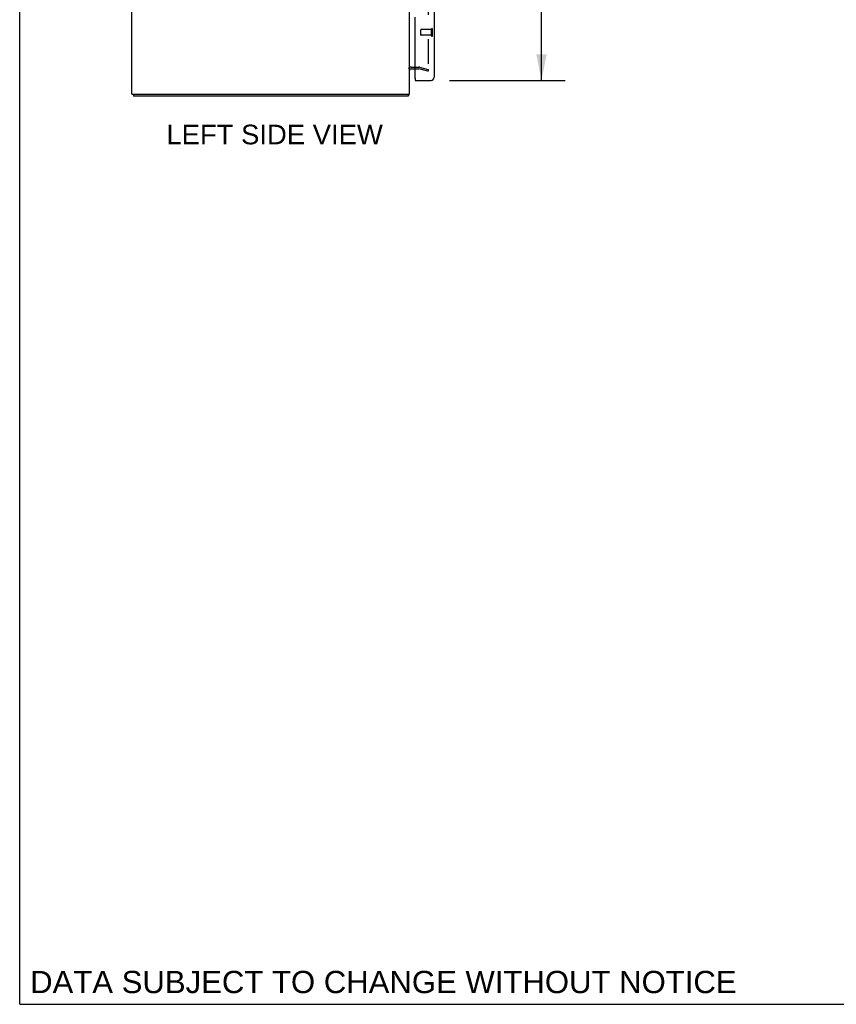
# Model space of a CAD drawing. Header units: inches. Extents: x 0 to 192, y 0 to 125.
# Tile 1 of 15: x 0 to 35, y 0 to 43. Entities that reach past the tile are written whole.
import ezdxf

# ---------------------------------------------------------------- set-up
doc = ezdxf.new("R2010")
doc.units = ezdxf.units.IN
doc.header["$LTSCALE"] = 10.584906
doc.header["$MEASUREMENT"] = 0
doc.linetypes.add('HIDDEN', pattern=[0.2, 0.1, -0.1])
doc.layers.get('0').update_dxf_attribs({"linetype": 'CONTINUOUS'})
for name, color, linetype in [('DEFAULT_2', 8, 'HIDDEN'), ('DIMENSIONS', 7, 'CONTINUOUS'), ('DOOR_ASSEMBLY_LEFT', 7, 'CONTINUOUS')]:
    doc.layers.add(name, color=color, linetype=linetype)
doc.styles.get("Standard").update_dxf_attribs({"font": 'arial.ttf'})
doc.dimstyles.new('DIMSTYLE_1', dxfattribs={"dimtxt": 0.849057, "dimasz": 1.132075, "dimexe": 0.09, "dimexo": 0.07, "dimgap": 0.0375, "dimtad": 0, "dimtih": 1, "dimtoh": 1, "dimzin": 4, "dimdsep": 46, "dimtxsty": 'Standard', "dimblk": '_FILLED', "dimblk1": '_FILLED', "dimblk2": '_FILLED', "dimcen": 0.09, "dimazin": 1, "dimtfac": 1, "dimtdec": 3, "dimtofl": 0, "dimtmove": 0, "dimatfit": 3, "dimldrblk": '_FILLED', "dimfxl": 0, "dimtolj": 1, "dimtzin": 4, "dimarcsym": 0})

# ---------------------------------------------------------------- blocks, each defined once
blk = doc.blocks.new('_FILLED')
at = {"color": 0, "linetype": 'ByBlock'}
blk.add_solid([(0, 0), (-1, 0.2), (-1, -0.2)], dxfattribs=at)
blk = doc.blocks.new('*D10')
at = {"layer": 'DIMENSIONS', "color": 2, "linetype": 'Continuous'}
for p, q in [((18.578, 86.589), (23.578, 86.589)), ((22.559, 86.589), (22.559, 64.861)), ((22.559, 39.939), (22.559, 61.889)), ((18.578, 39.939), (23.578, 39.939))]:
    blk.add_line(p, q, dxfattribs=at)
at = {"layer": 'DIMENSIONS', "color": 2, "linetype": 'Continuous', "xscale": 1.1320754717, "yscale": 1.1320754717, "zscale": 1.1320754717}
for p, rotation in [((22.559, 86.589), 90), ((22.559, 39.939), 270)]:
    blk.add_blockref('_FILLED', p, dxfattribs=dict(at, rotation=rotation))
at = {"layer": 'DIMENSIONS', "color": 2, "linetype": 'Continuous', "insert": (22.559, 64.436), "char_height": 0.8491, "width": 4.34313, "attachment_point": 2, "line_spacing_factor": 0.9}
blk.add_mtext('46.65\\PDOORS', dxfattribs=at)

msp = doc.modelspace()

# ---------------------------------------------------------------- linework, layer by layer
at = {"color": 7, "linetype": 'Continuous'}
for p, q in [((0, 0), (0, 124.528)), ((4.916, 39.339), (4.916, 39.264)), ((16.79, 39.339), (16.79, 39.264)), ((0, 0), (192.453, 0))]:
    msp.add_line(p, q, dxfattribs=at)
at = {"color": 3, "linetype": 'Continuous'}
for p, q in [((4.853, 39.339), (4.853, 87.189)), ((16.853, 39.339), (16.853, 87.189)), ((16.923, 40.439), (17.096, 40.439)), ((4.853, 39.339), (16.853, 39.339)), ((16.79, 39.264), (4.916, 39.264))]:
    msp.add_line(p, q, dxfattribs=at)
for points in [[(16.801, 39.282), (16.8, 39.28), (16.799, 39.277), (16.799, 39.275), (16.798, 39.273), (16.797, 39.271), (16.796, 39.269), (16.795, 39.268), (16.794, 39.266), (16.794, 39.265), (16.793, 39.265), (16.792, 39.264), (16.791, 39.264), (16.79, 39.264)], [(16.811, 39.307), (16.81, 39.306), (16.809, 39.304), (16.807, 39.302), (16.806, 39.3), (16.805, 39.297), (16.804, 39.295), (16.804, 39.292), (16.803, 39.29), (16.802, 39.287), (16.801, 39.282)]]:
    msp.add_lwpolyline(points, dxfattribs=at)
for centre, radius, start, end in [((16.923, 40.369), 0.07, 90, 180), ((16.708, 39.409), 0.145, 315.3986, 331.121)]:
    msp.add_arc(centre, radius, start, end, dxfattribs=at)
at = {"layer": 'DEFAULT_2', "color": 8, "linetype": 'HIDDEN'}
for p, q in [((17.665, 86.173), (17.665, 40.355)), ((16.918, 40.514), (17.255, 40.514)), ((17.096, 40.439), (17.251, 40.439)), ((17.646, 40.335), (17.262, 40.438)), ((17.281, 40.51), (17.665, 40.407)), ((17.665, 40.407), (17.646, 40.335))]:
    msp.add_line(p, q, dxfattribs=at)
for points in [[(17.651, 40.34), (17.651, 40.34), (17.649, 40.34), (17.647, 40.341)], [(17.665, 40.355), (17.665, 40.353), (17.665, 40.352), (17.665, 40.35), (17.664, 40.349), (17.663, 40.347), (17.662, 40.346), (17.661, 40.344), (17.66, 40.343), (17.658, 40.342), (17.657, 40.342), (17.655, 40.341), (17.654, 40.34), (17.652, 40.34), (17.651, 40.34)]]:
    msp.add_lwpolyline(points, dxfattribs=at)
for centre, radius, start, end in [((16.923, 40.369), 0.145, 90, 141.2451), ((17.251, 40.399), 0.115, 75, 90), ((17.251, 40.399), 0.04, 75, 90)]:
    msp.add_arc(centre, radius, start, end, dxfattribs=at)
at = {"layer": 'DOOR_ASSEMBLY_LEFT', "color": 3, "linetype": 'Continuous'}
for p, q in [((17.921, 43.514), (17.921, 40.074)), ((17.096, 40.034), (17.096, 42.672)), ((17.096, 39.939), (17.786, 39.939))]:
    msp.add_line(p, q, dxfattribs=at)
at = {"layer": 'DOOR_ASSEMBLY_LEFT', "color": 8, "linetype": 'HIDDEN'}
for p, q in [((17.803, 41.872), (17.803, 42.156)), ((17.846, 41.872), (17.846, 42.156)), ((17.346, 41.9), (17.346, 42.128)), ((17.803, 42.138), (17.356, 42.138)), ((17.803, 41.89), (17.356, 41.89))]:
    msp.add_line(p, q, dxfattribs=at)
at = {"layer": 'DOOR_ASSEMBLY_LEFT', "color": 7, "linetype": 'Continuous'}
for q in [(17.116, 40.014), (17.096, 39.939)]:
    msp.add_line((17.096, 40.014), q, dxfattribs=at)
at = {"layer": 'DOOR_ASSEMBLY_LEFT', "color": 8, "linetype": 'HIDDEN'}
for centre, radius, start, end in [((17.824, 42.156), 0.0215, 360, 180), ((17.356, 42.128), 0.01, 90, 180), ((17.356, 41.9), 0.01, 180, 270), ((17.824, 41.872), 0.0215, 180, 0)]:
    msp.add_arc(centre, radius, start, end, dxfattribs=at)
at = {"layer": 'DOOR_ASSEMBLY_LEFT', "color": 3, "linetype": 'Continuous'}
for centre, radius, start, end in [((17.116, 40.034), 0.02, 180, 270), ((17.786, 40.074), 0.135, 270, 360)]:
    msp.add_arc(centre, radius, start, end, dxfattribs=at)

# ---------------------------------------------------------------- texts
at = {"layer": 'DIMENSIONS', "color": 2, "linetype": 'Continuous', "attachment_point": 2, "line_spacing_factor": 0.9}
for s, insert, char_height, width in [('LEFT SIDE VIEW', (11.02, 38.025), 0.84906, 9.33647), ('DATA SUBJECT TO CHANGE WITHOUT NOTICE', (15.722, 1.445), 0.96226, 30.48481)]:
    msp.add_mtext(s, dxfattribs=dict(at, insert=insert, char_height=char_height, width=width))

# ---------------------------------------------------------------- dimensions: what is measured, and where the dimension line sits
at = {"layer": 'DIMENSIONS', "color": 2, "linetype": 'Continuous'}
dim = msp.add_linear_dim(base=(22.559, 39.939), p1=(18.508, 86.589), p2=(18.508, 39.939), angle=270, text='<>\\PDOORS', dimstyle='DIMSTYLE_1', dxfattribs=at)
dim.commit()
dim.dimension.update_dxf_attribs({"geometry": '*D10', "text_midpoint": (22.559, 63.375), "dimtype": 160})

doc.saveas('drawing.dxf')
